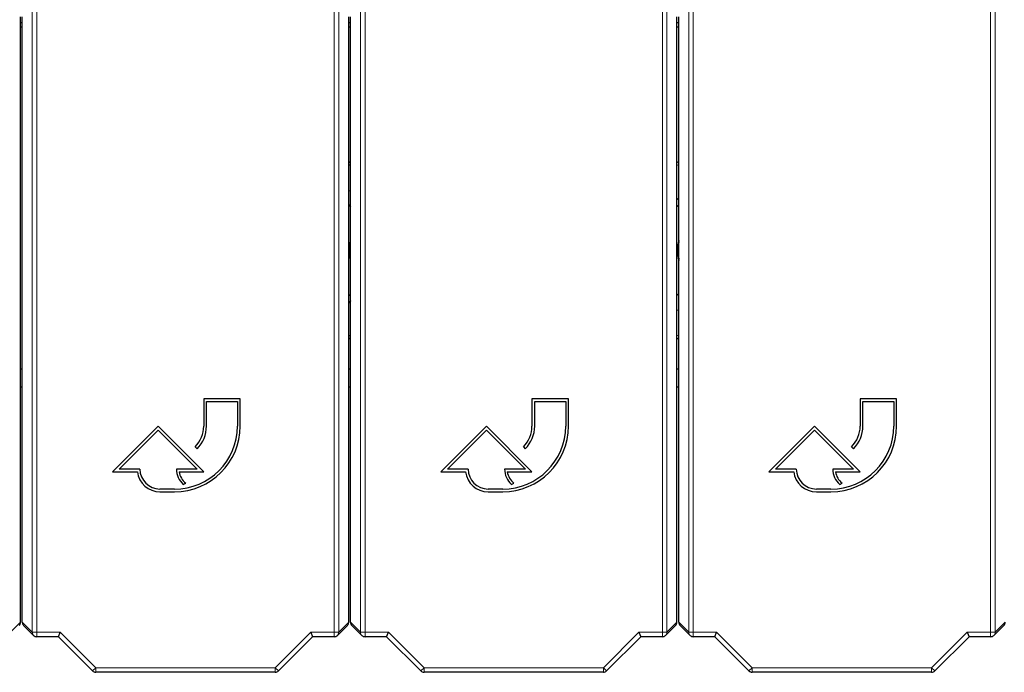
# Paper-space layout 'Blatt3' of a CAD drawing. Header units: millimetres. Extents: x 5 to 418, y 2 to 292.
# Tile 7 of 55: x 83 to 110, y 99 to 117. Entities that reach past the tile are written whole.
import ezdxf

# ---------------------------------------------------------------- set-up
doc = ezdxf.new("R2010")
doc.units = ezdxf.units.MM

psp = doc.layouts.new('Blatt3')

# ---------------------------------------------------------------- linework, layer by layer
at = {"color": 7, "linetype": 'Continuous', "lineweight": 18}
for p, q in [((82.8646, 100.4251), (82.8646, 124.0083)), ((82.9895, 124.0083), (82.9895, 100.4251)), ((91.144, 100.4251), (91.144, 124.0083)), ((91.269, 124.0083), (91.269, 100.4251)), ((91.8646, 100.4251), (91.8646, 124.0083)), ((91.9895, 124.0083), (91.9895, 100.4251)), ((100.144, 100.4251), (100.144, 124.0083)), ((100.269, 124.0083), (100.269, 100.4251)), ((100.8646, 100.4251), (100.8646, 124.0083)), ((100.9895, 124.0083), (100.9895, 100.4251)), ((109.144, 100.4251), (109.144, 124.0083)), ((109.269, 124.0083), (109.269, 100.4251)), ((91.5918, 113.2164), (91.5418, 113.2431)), ((100.5918, 113.2431), (100.5418, 113.2164)), ((91.5418, 108.537), (91.5918, 108.5637)), ((100.5418, 108.5637), (100.5918, 108.537)), ((82.269, 100.4251), (82.5418, 100.6979)), ((82.5918, 100.6979), (82.8646, 100.4251)), ((91.269, 100.4251), (91.5418, 100.6979)), ((91.5918, 100.6979), (91.8646, 100.4251)), ((100.269, 100.4251), (100.5418, 100.6979)), ((100.5918, 100.6979), (100.8646, 100.4251)), ((109.269, 100.4251), (109.5418, 100.6979)), ((82.8646, 100.4251), (82.9895, 100.4251)), ((82.9895, 100.4251), (83.632, 100.4251)), ((82.9895, 100.3001), (82.9895, 100.4251)), ((83.632, 100.4251), (84.6071, 99.45)), ((89.5264, 99.45), (90.5015, 100.4251)), ((90.5015, 100.4251), (91.144, 100.4251)), ((91.144, 100.4251), (91.269, 100.4251)), ((91.144, 100.4251), (91.144, 100.3001)), ((91.8646, 100.4251), (91.9895, 100.4251)), ((91.9895, 100.4251), (92.632, 100.4251)), ((91.9895, 100.3001), (91.9895, 100.4251)), ((92.632, 100.4251), (93.6071, 99.45)), ((98.5264, 99.45), (99.5015, 100.4251)), ((99.5015, 100.4251), (100.144, 100.4251)), ((100.144, 100.4251), (100.269, 100.4251)), ((100.144, 100.4251), (100.144, 100.3001)), ((100.8646, 100.4251), (100.9895, 100.4251)), ((100.9895, 100.4251), (101.632, 100.4251)), ((100.9895, 100.3001), (100.9895, 100.4251)), ((101.632, 100.4251), (102.6071, 99.45)), ((107.5264, 99.45), (108.5015, 100.4251)), ((108.5015, 100.4251), (109.144, 100.4251)), ((109.144, 100.4251), (109.269, 100.4251)), ((109.144, 100.4251), (109.144, 100.3001)), ((84.5188, 99.3617), (84.6071, 99.45)), ((84.6071, 99.45), (89.5264, 99.45)), ((84.6071, 99.3251), (84.6071, 99.45)), ((89.5264, 99.3251), (89.5264, 99.45)), ((89.6148, 99.3617), (89.5264, 99.45)), ((93.5188, 99.3617), (93.6071, 99.45)), ((93.6071, 99.45), (98.5264, 99.45)), ((93.6071, 99.3251), (93.6071, 99.45)), ((98.5264, 99.3251), (98.5264, 99.45)), ((98.6148, 99.3617), (98.5264, 99.45)), ((102.5188, 99.3617), (102.6071, 99.45)), ((102.6071, 99.45), (107.5264, 99.45)), ((102.6071, 99.3251), (102.6071, 99.45)), ((107.6148, 99.3617), (107.5264, 99.45)), ((107.5264, 99.3251), (107.5264, 99.45))]:
    psp.add_line(p, q, dxfattribs=at)
at = {"color": 7, "linetype": 'Continuous', "lineweight": 25}
for p, q in [((82.5418, 100.6979), (82.5418, 117.2886)), ((82.5918, 100.6979), (82.5918, 117.2886)), ((91.5418, 100.6979), (91.5418, 117.2886)), ((91.5918, 100.6979), (91.5918, 117.2886)), ((100.5418, 100.6979), (100.5418, 117.2886)), ((100.5918, 100.6979), (100.5918, 117.2886)), ((82.5418, 117.1401), (82.5918, 117.1401)), ((82.5418, 117.0151), (82.5918, 117.0151)), ((91.5418, 117.1401), (91.5918, 117.1401)), ((91.5418, 117.0151), (91.5918, 117.0151)), ((100.5418, 117.1401), (100.5918, 117.1401)), ((100.5418, 117.0151), (100.5918, 117.0151)), ((91.5418, 113.3242), (91.5918, 113.2984)), ((100.5418, 113.2984), (100.5918, 113.3242)), ((91.5418, 112.5363), (91.5918, 112.525)), ((100.5418, 112.2733), (100.5918, 112.3275)), ((91.5418, 112.1398), (91.5918, 112.0888)), ((100.5418, 112.0888), (100.5918, 112.1398)), ((91.5918, 109.6914), (91.5418, 109.6403)), ((100.5918, 109.6403), (100.5418, 109.6914)), ((100.5918, 109.2439), (100.5418, 109.2551)), ((91.5918, 108.4817), (91.5418, 108.4559)), ((82.5418, 107.6401), (82.5918, 107.6401)), ((91.5418, 107.6401), (91.5918, 107.6401)), ((100.5418, 107.6401), (100.5918, 107.6401)), ((82.5918, 107.1401), (82.5418, 107.1401)), ((91.5918, 107.1401), (91.5418, 107.1401)), ((100.5918, 107.1401), (100.5418, 107.1401)), ((88.5668, 106.8228), (87.5668, 106.8228)), ((87.5668, 106.8228), (87.5668, 106.0728)), ((87.6418, 106.0728), (87.6418, 106.7478)), ((87.6418, 106.7478), (88.4918, 106.7478)), ((88.4918, 106.7478), (88.4918, 106.0728)), ((88.5668, 106.0728), (88.5668, 106.8228)), ((97.5668, 106.8228), (96.5668, 106.8228)), ((96.5668, 106.8228), (96.5668, 106.0728)), ((96.6418, 106.0728), (96.6418, 106.7478)), ((96.6418, 106.7478), (97.4918, 106.7478)), ((97.4918, 106.7478), (97.4918, 106.0728)), ((97.5668, 106.0728), (97.5668, 106.8228)), ((106.5668, 106.8228), (105.5668, 106.8228)), ((105.5668, 106.8228), (105.5668, 106.0728)), ((105.6418, 106.0728), (105.6418, 106.7478)), ((105.6418, 106.7478), (106.4918, 106.7478)), ((106.4918, 106.7478), (106.4918, 106.0728)), ((106.5668, 106.0728), (106.5668, 106.8228)), ((86.3168, 106.0728), (85.0668, 104.8228)), ((85.2479, 104.8978), (86.3168, 105.9668)), ((87.5668, 104.8228), (86.3168, 106.0728)), ((86.3168, 105.9668), (87.3857, 104.8978)), ((95.3168, 106.0728), (94.0668, 104.8228)), ((94.2479, 104.8978), (95.3168, 105.9668)), ((96.5668, 104.8228), (95.3168, 106.0728)), ((95.3168, 105.9668), (96.3857, 104.8978)), ((104.3168, 106.0728), (103.0668, 104.8228)), ((103.2479, 104.8978), (104.3168, 105.9668)), ((105.5668, 104.8228), (104.3168, 106.0728)), ((104.3168, 105.9668), (105.3857, 104.8978)), ((87.3325, 105.5071), (87.3855, 105.4541)), ((96.3325, 105.5071), (96.3855, 105.4541)), ((105.3325, 105.5071), (105.3855, 105.4541)), ((85.0668, 104.8228), (85.7463, 104.8228)), ((85.8168, 104.8978), (85.2479, 104.8978)), ((87.3857, 104.8978), (86.8168, 104.8978)), ((86.8914, 104.8228), (87.5668, 104.8228)), ((94.0668, 104.8228), (94.7463, 104.8228)), ((94.8168, 104.8978), (94.2479, 104.8978)), ((96.3857, 104.8978), (95.8168, 104.8978)), ((95.8914, 104.8228), (96.5668, 104.8228)), ((103.0668, 104.8228), (103.7463, 104.8228)), ((103.8168, 104.8978), (103.2479, 104.8978)), ((105.3857, 104.8978), (104.8168, 104.8978)), ((104.8914, 104.8228), (105.5668, 104.8228)), ((87.0065, 104.4737), (87.0736, 104.5072)), ((96.0065, 104.4737), (96.0736, 104.5072)), ((105.0065, 104.4737), (105.0736, 104.5072)), ((86.7668, 104.3478), (86.3668, 104.3478)), ((86.3668, 104.2728), (86.7668, 104.2728)), ((95.7668, 104.3478), (95.3668, 104.3478)), ((95.3668, 104.2728), (95.7668, 104.2728)), ((104.7668, 104.3478), (104.3668, 104.3478)), ((104.3668, 104.2728), (104.7668, 104.2728)), ((82.6284, 100.6095), (82.9012, 100.3367)), ((91.2324, 100.3367), (91.5052, 100.6095)), ((91.6284, 100.6095), (91.9012, 100.3367)), ((100.2324, 100.3367), (100.5052, 100.6095)), ((100.6284, 100.6095), (100.9012, 100.3367)), ((109.2324, 100.3367), (109.5052, 100.6095)), ((83.5803, 100.3001), (82.9895, 100.3001)), ((83.5803, 100.3001), (83.632, 100.4251)), ((84.5188, 99.3617), (83.5803, 100.3001)), ((90.5533, 100.3001), (89.6148, 99.3617)), ((90.5015, 100.4251), (90.5533, 100.3001)), ((91.144, 100.3001), (90.5533, 100.3001)), ((92.5803, 100.3001), (91.9895, 100.3001)), ((92.5803, 100.3001), (92.632, 100.4251)), ((93.5188, 99.3617), (92.5803, 100.3001)), ((99.5533, 100.3001), (98.6148, 99.3617)), ((99.5015, 100.4251), (99.5533, 100.3001)), ((100.144, 100.3001), (99.5533, 100.3001)), ((101.5803, 100.3001), (100.9895, 100.3001)), ((101.5803, 100.3001), (101.632, 100.4251)), ((102.5188, 99.3617), (101.5803, 100.3001)), ((108.5533, 100.3001), (107.6148, 99.3617)), ((108.5015, 100.4251), (108.5533, 100.3001)), ((109.144, 100.3001), (108.5533, 100.3001)), ((89.5264, 99.3251), (84.6071, 99.3251)), ((98.5264, 99.3251), (93.6071, 99.3251)), ((107.5264, 99.3251), (102.6071, 99.3251))]:
    psp.add_line(p, q, dxfattribs=at)
at = {"color": 7, "linetype": 'Continuous', "lineweight": 25, "flags": 128}
for points in [[(91.5418, 110.6116), (91.573, 110.8979), (91.5418, 111.1685)], [(100.5918, 111.1388), (100.5671, 110.9185), (100.5918, 110.6413)], [(100.5918, 108.4559), (100.5688, 108.4676), (100.5418, 108.4817)]]:
    psp.add_lwpolyline(points, dxfattribs=at)
at = {"color": 7, "linetype": 'Continuous', "lineweight": 25}
for centre, radius, start, end in [((90.3168, 110.8901), 1.25, 348.52166, 11.47834), ((101.8168, 110.8901), 1.2563, 167.19354, 192.80646), ((86.7668, 106.0728), 1.8, 270, 0), ((86.7668, 106.0728), 1.725, 270, 0), ((86.7668, 106.0728), 0.8, 315, 0), ((86.7668, 106.0728), 0.875, 315, 0), ((95.7668, 106.0728), 1.8, 270, 0), ((95.7668, 106.0728), 1.725, 270, 0), ((95.7668, 106.0728), 0.8, 315, 0), ((95.7668, 106.0728), 0.875, 315, 0), ((104.7668, 106.0728), 1.8, 270, 0), ((104.7668, 106.0728), 1.725, 270, 0), ((104.7668, 106.0728), 0.8, 315, 0), ((104.7668, 106.0728), 0.875, 315, 0), ((86.3668, 104.8978), 0.625, 186.8921, 270), ((86.3668, 104.8978), 0.55, 180, 270), ((87.3857, 104.8978), 0.5689, 180, 228.19891), ((87.3857, 104.8978), 0.5, 188.62693, 231.37356), ((95.3668, 104.8978), 0.625, 186.8921, 270), ((95.3668, 104.8978), 0.55, 180, 270), ((96.3857, 104.8978), 0.5689, 180, 228.19891), ((96.3857, 104.8978), 0.5, 188.62693, 231.37356), ((104.3668, 104.8978), 0.625, 186.8921, 270), ((104.3668, 104.8978), 0.55, 180, 270), ((105.3857, 104.8978), 0.5689, 180, 228.19891), ((105.3857, 104.8978), 0.5, 188.62693, 231.37356), ((82.9895, 100.4251), 0.125, 225, 270), ((91.144, 100.4251), 0.125, 270, 315), ((91.9895, 100.4251), 0.125, 225, 270), ((100.144, 100.4251), 0.125, 270, 315), ((100.9895, 100.4251), 0.125, 225, 270), ((109.144, 100.4251), 0.125, 270, 315), ((84.6071, 99.45), 0.125, 225, 270), ((89.5264, 99.45), 0.125, 270, 315), ((93.6071, 99.45), 0.125, 225, 270), ((98.5264, 99.45), 0.125, 270, 315), ((102.6071, 99.45), 0.125, 225, 270), ((107.5264, 99.45), 0.125, 270, 315)]:
    psp.add_arc(centre, radius, start, end, dxfattribs=at)
at = {"color": 7, "linetype": 'Continuous', "lineweight": 18}
for centre, start, end in [((82.9895, 100.4251), 179.98044, 224.99849), ((91.1441, 100.4251), 315.00151, 0.01956), ((91.9895, 100.4251), 179.98044, 224.99849), ((100.1441, 100.4251), 315.00151, 0.01956), ((100.9895, 100.4251), 179.98044, 224.99849), ((109.1441, 100.4251), 315.00151, 0.01956)]:
    psp.add_arc(centre, 0.1249, start, end, dxfattribs=at)
at = {"color": 7, "linetype": 'Continuous', "lineweight": 25}
for centre, major_axis, start_param, end_param in [((82.4168, 100.6979), (-0.0884, -0.0884), 1.5707963, 2.3563468), ((82.7168, 100.6979), (0.0884, -0.0884), 3.9268385, 4.712389), ((91.4168, 100.6979), (-0.0884, -0.0884), 1.5707963, 2.3563468), ((91.7168, 100.6979), (0.0884, -0.0884), 3.9268385, 4.712389), ((100.4168, 100.6979), (-0.0884, -0.0884), 1.5707963, 2.3563468), ((100.7168, 100.6979), (0.0884, -0.0884), 3.9268385, 4.712389), ((109.4168, 100.6979), (-0.0884, -0.0884), 1.5707963, 2.3563468)]:
    psp.add_ellipse(centre, major_axis=major_axis, ratio=0.9996955, start_param=start_param, end_param=end_param, dxfattribs=at)
psp.add_open_spline([(91.5918, 109.5069), (91.5895, 109.5044), (91.5728, 109.4863), (91.5561, 109.4682), (91.5418, 109.4527)], degree=3, knots=[0, 0, 0, 0, 0.1380885, 1, 1, 1, 1], dxfattribs=at)

doc.saveas('drawing.dxf')
